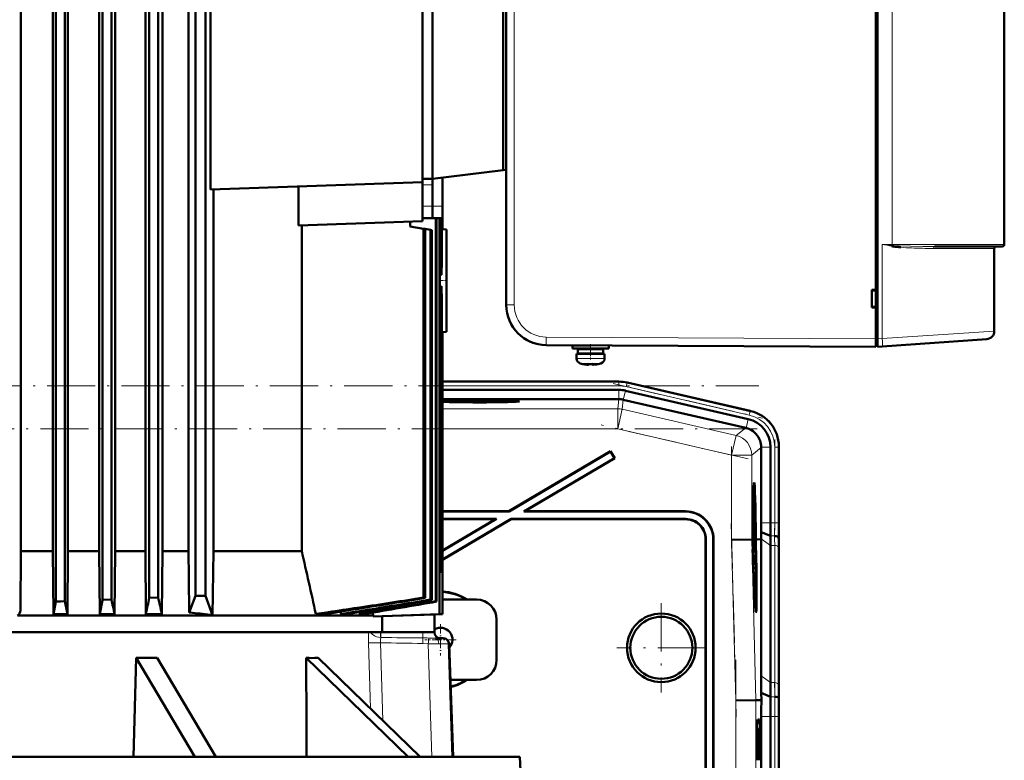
# Model space of a CAD drawing. Extents: x -1768 to 2122, y -1726 to 708.
# Tile 70 of 71: x 1631 to 1876, y 339 to 523. Entities that reach past the tile are written whole.
import ezdxf

# ---------------------------------------------------------------- set-up
doc = ezdxf.new("R2010")
doc.units = 0
doc.linetypes.add('DASHDOT', pattern=[18.5, 12, -3, 0.5, -3])

msp = doc.modelspace()

# ---------------------------------------------------------------- linework, layer by layer
at = {"color": 7, "lineweight": 50}
for p, q in [((1843.94, 443.88), (1843.94, 651.89)), ((1844.34, 651.87), (1844.34, 443.91)), ((1751.94, 643.46), (1751.94, 452.32)), ((1875.94, 628.39), (1875.94, 467.39)), ((1639.83, 496.89), (1639.83, 618.28)), ((1642.03, 496.89), (1642.03, 618.27)), ((1674.55, 379.89), (1674.55, 618.14)), ((1677.05, 379.89), (1677.05, 618.14)), ((1651.45, 496.89), (1651.45, 616.14)), ((1653.65, 496.89), (1653.65, 616.12)), ((1663.08, 496.89), (1663.08, 617)), ((1665.28, 616.98), (1665.28, 496.89)), ((1631.09, 391.08), (1631.09, 601.71)), ((1639.09, 391.08), (1639.09, 601.71)), ((1642.8, 391.08), (1642.8, 601.71)), ((1650.61, 391.08), (1650.61, 601.71)), ((1654.55, 391.08), (1654.55, 601.71)), ((1662.09, 391.08), (1662.09, 601.71)), ((1666.34, 391.08), (1666.34, 601.71)), ((1672.83, 391.08), (1672.83, 601.71)), ((1678.28, 481.05), (1678.28, 589.73)), ((1731.06, 482.89), (1731.06, 587.89)), ((1733.55, 587.09), (1733.55, 483.69)), ((1751.2, 584.92), (1751.2, 485.86)), ((1843.94, 456.09), (1843.94, 547.69)), ((1639.83, 378.49), (1639.83, 496.89)), ((1642.03, 378.56), (1642.03, 496.89)), ((1651.45, 378.89), (1651.45, 496.89)), ((1653.65, 378.98), (1653.65, 496.89)), ((1663.08, 379.39), (1663.08, 496.89)), ((1665.28, 496.89), (1665.28, 379.49)), ((1733.55, 483.69), (1751.2, 485.86)), ((1751.2, 485.86), (1751.94, 485.95)), ((1733.55, 483.69), (1731.06, 483.75)), ((1733.55, 482.19), (1733.55, 483.69)), ((1736.05, 476.92), (1736.05, 484)), ((1731.06, 482.89), (1678.28, 481.05)), ((1679.02, 391.08), (1679.02, 481.07)), ((1700.18, 472.1), (1700.18, 481.81)), ((1731.05, 482.89), (1731.05, 482.25)), ((1731.05, 482.22), (1731.05, 482.25)), ((1731.05, 482.22), (1731.06, 482.22)), ((1731.06, 473.18), (1731.06, 482.22)), ((1733.55, 476.89), (1733.55, 482.19)), ((1736.05, 478.98), (1736.05, 471.18)), ((1733.55, 473.89), (1733.55, 476.89)), ((1736.05, 473.95), (1736.05, 476.92)), ((1700.18, 472.1), (1731.06, 473.18)), ((1731.06, 473.95), (1733.55, 473.89)), ((1736.05, 473.95), (1733.55, 473.89)), ((1734.41, 473.91), (1734.41, 378.56)), ((1734.61, 473.92), (1734.61, 378.49)), ((1735.31, 473.93), (1735.31, 375.39)), ((1735.44, 473.94), (1735.44, 385.89)), ((1735.85, 473.95), (1735.85, 459.79)), ((1735.92, 473.95), (1735.92, 465.67)), ((1736.05, 471.13), (1736.05, 473.95)), ((1701.02, 472.13), (1701.02, 391.08)), ((1728.05, 473.07), (1728.05, 471.89)), ((1728.05, 471.89), (1731.37, 471.3)), ((1731.37, 471.3), (1731.37, 379.49)), ((1731.37, 471.3), (1731.74, 471.24)), ((1733.12, 471), (1731.74, 471.24)), ((1731.74, 471.24), (1731.74, 379.39)), ((1733.12, 471), (1733.12, 378.98)), ((1733.12, 471), (1733.4, 470.95)), ((1733.4, 470.95), (1733.4, 378.89)), ((1735.92, 471.14), (1736.05, 471.13)), ((1736.05, 471.18), (1737.05, 471.14)), ((1736.05, 471.18), (1736.05, 471.13)), ((1737.05, 445.64), (1737.05, 471.14)), ((1847.98, 466.95), (1848.14, 466.92)), ((1848.4, 467.14), (1848.03, 467.17)), ((1848.14, 466.92), (1848.17, 466.92)), ((1848.17, 466.92), (1848.35, 466.89)), ((1848.35, 466.89), (1848.17, 466.91)), ((1848.35, 466.89), (1848.35, 466.91)), ((1858.54, 466.89), (1867.54, 466.89)), ((1871.63, 466.89), (1865.77, 466.89)), ((1867.54, 466.89), (1875.44, 466.89)), ((1873.44, 445.82), (1873.44, 466.39)), ((1735.85, 459.79), (1735.44, 459.83)), ((1735.44, 456.95), (1735.85, 456.98)), ((1735.85, 456.98), (1735.85, 385.89)), ((1842.94, 451.69), (1842.94, 456.09)), ((1842.94, 456.09), (1843.94, 456.09)), ((1842.94, 455.89), (1843.94, 455.95)), ((1843.94, 456.04), (1843.94, 456.09)), ((1735.92, 451.1), (1735.92, 397.39)), ((1843.94, 451.82), (1842.94, 451.89)), ((1843.94, 451.69), (1842.94, 451.69)), ((1843.94, 451.69), (1843.94, 451.74)), ((1843.94, 443.89), (1843.94, 451.69)), ((1735.92, 445.64), (1736.05, 445.64)), ((1736.05, 445.64), (1736.05, 397.39)), ((1736.05, 445.59), (1736.05, 445.64)), ((1737.05, 445.64), (1736.05, 445.59)), ((1736.05, 445.59), (1736.05, 375.39)), ((1843.94, 441.89), (1843.94, 443.89)), ((1843.94, 442.19), (1843.94, 443.88)), ((1844.34, 441.92), (1844.34, 443.91)), ((1871.58, 443.82), (1845.53, 442)), ((1843.94, 441.89), (1761.89, 442.32)), ((1768.44, 442.26), (1772.86, 442.26)), ((1768.44, 442.26), (1768.44, 441.46)), ((1768.44, 441.46), (1768.44, 442.26)), ((1768.44, 441.46), (1772.94, 441.46)), ((1769.79, 441.36), (1772.94, 441.36)), ((1769.79, 440.26), (1769.79, 441.36)), ((1769.79, 440.26), (1769.79, 441.36)), ((1770.94, 442.26), (1770.94, 442.27)), ((1770.94, 441.36), (1770.94, 441.46)), ((1770.94, 441.36), (1770.94, 441.46)), ((1777.44, 441.46), (1772.94, 441.46)), ((1776.09, 441.36), (1772.94, 441.36)), ((1774.94, 441.46), (1774.94, 441.36)), ((1776.09, 441.36), (1776.09, 440.26)), ((1777.44, 442.24), (1777.44, 441.46)), ((1843.94, 442.19), (1844.34, 442.19)), ((1845.53, 442), (1844.34, 441.92)), ((1772.94, 440.16), (1769.44, 440.16)), ((1769.44, 440.16), (1769.44, 439.03)), ((1769.44, 439.03), (1769.44, 440.16)), ((1769.79, 440.26), (1772.94, 440.26)), ((1770.94, 440.16), (1770.94, 440.26)), ((1770.94, 440.16), (1770.94, 440.26)), ((1776.09, 440.26), (1772.94, 440.26)), ((1772.94, 440.16), (1776.44, 440.16)), ((1774.94, 440.26), (1774.94, 440.16)), ((1776.44, 440.16), (1776.44, 439.03)), ((1771.02, 437.63), (1771.01, 437.62)), ((1772.44, 437.63), (1772.44, 437.48)), ((1773.44, 437.63), (1773.44, 437.48)), ((1773.48, 437.46), (1773.54, 437.46)), ((1774.87, 437.62), (1774.86, 437.63)), ((1736.05, 433.24), (1759.71, 433.24)), ((1779.98, 433.24), (1759.71, 433.24)), ((1782.06, 433), (1812.83, 425.9)), ((1782.06, 433), (1812.63, 425.94)), ((1736.05, 431.18), (1779.98, 431.18)), ((1781.6, 430.99), (1812.17, 423.93)), ((1779.97, 428.88), (1736.05, 428.88)), ((1781.09, 428.75), (1811.57, 421.71)), ((1811.65, 421.69), (1811.57, 421.71)), ((1815.44, 416.84), (1815.44, 416.93)), ((1815.44, 416.84), (1815.44, 398.13)), ((1817.74, 416.93), (1817.74, 398.13)), ((1819.8, 417.13), (1819.8, 398.13)), ((1819.8, 416.93), (1819.8, 398.13)), ((1777.93, 415.92), (1752.62, 400.99)), ((1777.91, 415.82), (1752.64, 400.92)), ((1777.91, 415.82), (1777.93, 415.92)), ((1777.91, 415.82), (1778.85, 414.22)), ((1777.93, 415.92), (1778.95, 414.2)), ((1778.85, 414.22), (1756.3, 400.92)), ((1778.95, 414.2), (1756.55, 400.99)), ((1778.85, 414.22), (1778.95, 414.2)), ((1813.64, 406.42), (1813.45, 406.47)), ((1736.05, 400.99), (1752.62, 400.99)), ((1736.05, 400.92), (1752.64, 400.92)), ((1752.64, 400.92), (1752.62, 400.99)), ((1756.3, 400.92), (1756.55, 400.99)), ((1756.3, 400.92), (1796.49, 400.92)), ((1756.55, 400.99), (1796.56, 400.99)), ((1813.44, 400.54), (1813.39, 400.54)), ((1813.46, 398.66), (1813.44, 400.54)), ((1813.44, 400.54), (1813.45, 400.54)), ((1813.45, 400.54), (1813.47, 398.03)), ((1736.05, 397.39), (1735.92, 397.39)), ((1735.92, 397.39), (1736.05, 397.39)), ((1735.92, 397.39), (1736.05, 397.39)), ((1735.92, 397.39), (1736.05, 397.39)), ((1753.14, 399.06), (1736.05, 388.98)), ((1749.48, 399.06), (1736.05, 399.06)), ((1749.48, 399.06), (1736.05, 391.14)), ((1753.16, 398.99), (1736.05, 388.9)), ((1749.23, 398.99), (1736.05, 398.99)), ((1749.23, 398.99), (1736.05, 391.22)), ((1749.23, 398.99), (1749.48, 399.06)), ((1796.63, 399.06), (1753.14, 399.06)), ((1753.16, 398.99), (1753.14, 399.06)), ((1796.56, 398.99), (1753.16, 398.99)), ((1813.4, 397.43), (1813.33, 397.43)), ((1813.4, 398.07), (1813.34, 398.07)), ((1813.47, 398.03), (1813.34, 398.02)), ((1813.45, 397.63), (1813.34, 397.63)), ((1813.43, 398.97), (1813.38, 398.97)), ((1813.4, 398.57), (1813.4, 398.07)), ((1813.47, 398.08), (1813.4, 398.08)), ((1813.42, 395.21), (1813.31, 395.21)), ((1813.47, 395.16), (1813.31, 395.16)), ((1813.4, 394.93), (1813.31, 394.93)), ((1813.39, 396.34), (1813.32, 396.34)), ((1813.42, 395.21), (1813.39, 396.34)), ((1813.4, 396.35), (1813.42, 395.7)), ((1813.43, 396.22), (1813.4, 396.22)), ((1813.43, 396.15), (1813.4, 396.15)), ((1813.44, 396.09), (1813.4, 396.09)), ((1813.4, 394.93), (1813.51, 393.84)), ((1813.4, 394.52), (1813.4, 394.93)), ((1813.42, 395.7), (1813.42, 395.21)), ((1813.47, 395.66), (1813.42, 395.65)), ((1813.43, 396.15), (1813.43, 396.22)), ((1813.44, 396.09), (1813.43, 396.15)), ((1813.44, 396.41), (1813.44, 396.09)), ((1813.48, 396.38), (1813.44, 396.38)), ((1813.47, 395.66), (1813.48, 396.38)), ((1813.47, 395.16), (1813.47, 395.66)), ((1817.72, 394.82), (1815.43, 395.77)), ((1801.55, 304.99), (1801.55, 393.99)), ((1801.62, 304.92), (1801.62, 394.06)), ((1803.48, 393.92), (1803.48, 304.92)), ((1803.55, 393.99), (1803.55, 304.99)), ((1808.06, 393.89), (1813.06, 393.96)), ((1813.06, 393.96), (1813.14, 393.96)), ((1813.14, 393.97), (1813.14, 393.96)), ((1813.22, 393.97), (1813.14, 393.97)), ((1813.16, 393.96), (1813.22, 393.96)), ((1813.16, 393.96), (1813.22, 393.96)), ((1813.22, 393.96), (1813.25, 392.51)), ((1813.3, 392.51), (1813.25, 392.51)), ((1813.25, 392.51), (1813.3, 392.51)), ((1813.26, 393.97), (1813.31, 393.97)), ((1813.3, 392.51), (1813.26, 393.96)), ((1813.26, 393.96), (1813.31, 393.96)), ((1813.26, 393.96), (1813.31, 393.96)), ((1813.4, 394.52), (1813.31, 394.52)), ((1813.31, 393.96), (1813.35, 392)), ((1813.51, 393.43), (1813.32, 393.43)), ((1813.48, 393.19), (1813.32, 393.18)), ((1813.42, 392.99), (1813.33, 392.99)), ((1813.51, 393.43), (1813.4, 394.52)), ((1813.42, 392.99), (1813.43, 392.99)), ((1813.44, 391.16), (1813.42, 392.99)), ((1813.43, 392.99), (1813.44, 391.56)), ((1813.51, 393.84), (1813.51, 393.43)), ((1813.97, 393.97), (1814.01, 393.97)), ((1814.01, 393.97), (1813.97, 393.97)), ((1813.97, 393.96), (1814.01, 393.96)), ((1814.02, 392), (1813.97, 393.96)), ((1814.01, 393.97), (1814.01, 393.97)), ((1814.01, 393.96), (1814.07, 392)), ((1814.06, 393.97), (1814.22, 393.97)), ((1814.06, 393.97), (1814.43, 393.97)), ((1814.06, 393.96), (1814.22, 393.96)), ((1814.11, 392), (1814.06, 393.96)), ((1814.22, 393.96), (1814.22, 393.97)), ((1814.43, 393.97), (1815.39, 393.99)), ((1815.39, 393.99), (1815.4, 394.13)), ((1815.39, 359.99), (1815.39, 393.99)), ((1817.74, 392.47), (1817.74, 358.33)), ((1819.78, 393.99), (1819.75, 394.42)), ((1631.09, 391.08), (1630.99, 376.29)), ((1631.09, 391.08), (1639.09, 391.08)), ((1639.2, 375.4), (1639.09, 391.08)), ((1642.69, 375.4), (1642.8, 391.08)), ((1642.8, 391.08), (1650.61, 391.08)), ((1650.72, 375.4), (1650.61, 391.08)), ((1654.43, 375.4), (1654.55, 391.08)), ((1654.55, 391.08), (1662.09, 391.08)), ((1662.21, 375.4), (1662.09, 391.08)), ((1666.34, 391.08), (1666.21, 375.4)), ((1666.34, 391.08), (1672.17, 391.08)), ((1672.17, 391.08), (1672.83, 391.08)), ((1672.83, 391.08), (1672.9, 384.38)), ((1679.02, 391.08), (1678.81, 375.15)), ((1679.02, 391.08), (1701.02, 391.08)), ((1813.28, 391.49), (1813.32, 391.49)), ((1813.32, 391.49), (1813.28, 391.49)), ((1813.44, 391.16), (1813.38, 391.16)), ((1813.49, 390.77), (1813.39, 390.76)), ((1813.51, 390.72), (1813.39, 390.72)), ((1813.53, 390.17), (1813.41, 390.17)), ((1813.47, 390.12), (1813.41, 390.12)), ((1813.46, 392.05), (1813.44, 392.05)), ((1813.44, 391.56), (1813.47, 391.37)), ((1813.49, 390.77), (1813.44, 391.16)), ((1813.52, 391.92), (1813.47, 391.92)), ((1813.49, 391.26), (1813.49, 390.77)), ((1813.51, 391.21), (1813.49, 391.21)), ((1813.51, 391.21), (1813.52, 391.92)), ((1813.51, 390.72), (1813.51, 391.21)), ((1813.55, 388.29), (1813.53, 390.17)), ((1813.53, 390.17), (1813.54, 390.17)), ((1813.54, 390.17), (1813.57, 387.65)), ((1819.8, 391.06), (1819.8, 356.92)), ((1819.8, 391.06), (1819.8, 356.92)), ((1813.46, 388.48), (1813.45, 388.94)), ((1813.52, 388.59), (1813.47, 388.59)), ((1813.49, 388.2), (1813.49, 387.7)), ((1813.56, 387.71), (1813.49, 387.71)), ((1813.56, 387.65), (1813.49, 387.65)), ((1735.85, 385.89), (1735.44, 385.9)), ((1735.44, 385.89), (1735.85, 385.89)), ((1813.51, 387.11), (1813.57, 387.11)), ((1813.57, 386.57), (1813.53, 386.57)), ((1813.56, 385.84), (1813.58, 385.54)), ((1813.57, 387.11), (1813.57, 386.57)), ((1813.58, 385.54), (1813.59, 385.09)), ((1672.9, 384.38), (1673, 375.76)), ((1639.83, 378.49), (1639.2, 375.4)), ((1640.93, 378.52), (1639.83, 378.49)), ((1642.03, 378.56), (1640.93, 378.52)), ((1653.65, 378.98), (1651.45, 378.89)), ((1665.28, 379.49), (1663.08, 379.39)), ((1673, 375.76), (1674.55, 379.89)), ((1677.05, 379.89), (1674.55, 379.89)), ((1678.81, 375.15), (1677.05, 379.89)), ((1731.37, 379.49), (1731.74, 379.39)), ((1733.4, 378.89), (1733.12, 378.98)), ((1734.41, 378.56), (1734.51, 378.52)), ((1734.51, 378.52), (1734.61, 378.49)), ((1744.55, 378.99), (1736.05, 378.99)), ((1814.07, 377.62), (1813.87, 377.57)), ((1639.2, 375.4), (1642.69, 375.4)), ((1650.72, 375.4), (1654.43, 375.4)), ((1662.21, 375.4), (1666.21, 375.4)), ((1673.86, 375.67), (1673, 375.76)), ((1704.54, 375.4), (1706.88, 375.4)), ((1708.98, 375.73), (1706.88, 375.4)), ((1710.71, 376.01), (1710.84, 375.4)), ((1710.84, 375.4), (1712.47, 375.4)), ((1715.4, 375.89), (1715.5, 375.4)), ((1715.5, 375.4), (1716.6, 375.4)), ((1718.81, 375.03), (1718.67, 375.76)), ((1718.81, 374.81), (1735.31, 375.39)), ((1721.06, 374.87), (1734.05, 375.32)), ((1736.05, 375.39), (1734.05, 375.32)), ((1734.05, 375.32), (1734.05, 370.89)), ((1736.05, 375.39), (1735.31, 375.39)), ((1630.25, 375.03), (1673.93, 375.03)), ((1673.93, 375.03), (1718.81, 375.03)), ((1718.81, 374.81), (1718.81, 375.03)), ((1721.06, 374.87), (1718.81, 374.81)), ((1721.06, 374.87), (1721.06, 370.89)), ((1749.55, 373.99), (1749.55, 363.99)), ((1616.51, 370.89), (1721.06, 370.89)), ((1721.06, 370.89), (1734.05, 370.89)), ((1734.05, 370.89), (1734.05, 370.84)), ((1734.36, 369.39), (1736.02, 369.39)), ((1736.23, 369.39), (1736.02, 369.39)), ((1737.73, 367.94), (1738.71, 339.89)), ((1659.8, 364.49), (1659.12, 339.89)), ((1659.8, 364.49), (1674.45, 339.89)), ((1664.99, 364.49), (1679.65, 339.89)), ((1727.53, 339.89), (1702.14, 364.49)), ((1705.14, 364.49), (1704.98, 364.48)), ((1705.14, 364.49), (1730.53, 339.89)), ((1738.04, 358.99), (1744.55, 358.99)), ((1817.77, 354.82), (1815.43, 355.79)), ((1815.46, 353.99), (1815.43, 355.79)), ((1809.11, 353.9), (1814.11, 353.97)), ((1815.46, 353.99), (1814.11, 353.97)), ((1819.83, 353.99), (1819.79, 354.42)), ((1814.57, 349.17), (1815.01, 349.17)), ((1815.44, 258.13), (1815.44, 349.85)), ((1817.74, 349.85), (1817.74, 258.13)), ((1819.8, 258.13), (1819.8, 349.85)), ((1819.8, 349.85), (1819.8, 258.13)), ((1814.4, 347), (1814.51, 347)), ((1814.52, 347), (1814.41, 347.11)), ((1456.79, 339.89), (1737.05, 339.89)), ((1737.05, 339.89), (1755.32, 339.89)), ((1755.32, 339.89), (1755.85, 329.67))]:
    msp.add_line(p, q, dxfattribs=at)
at = {"color": 7, "lineweight": 18}
for p, q in [((1753.93, 643.46), (1753.93, 452.32)), ((1848.03, 467.39), (1848.03, 628.39)), ((1731.05, 482.25), (1733.55, 482.19)), ((1731.06, 476.92), (1733.55, 476.89)), ((1736.05, 476.92), (1733.55, 476.89)), ((1845.53, 467.39), (1845.53, 443.99)), ((1845.53, 467.39), (1848.03, 467.39)), ((1848.03, 467.39), (1848.03, 467.2)), ((1867.9, 467.39), (1848.03, 467.39)), ((1848.03, 467.2), (1848.03, 467.17)), ((1858.3, 466.39), (1865.4, 466.39)), ((1865.4, 466.39), (1873.44, 466.39)), ((1875.94, 467.39), (1867.9, 467.39)), ((1753.93, 452.32), (1751.94, 452.32)), ((1761.89, 444.32), (1843.94, 443.89)), ((1844.34, 443.88), (1843.94, 443.88)), ((1844.34, 443.91), (1845.53, 443.99)), ((1845.53, 443.99), (1873.44, 445.82)), ((1769.44, 439.03), (1772.91, 439.03)), ((1769.44, 439.03), (1769.44, 439.03)), ((1772.91, 439.03), (1772.94, 439.03)), ((1776.44, 439.03), (1772.94, 439.03)), ((1770.37, 437.79), (1770.36, 437.79)), ((1770.37, 437.79), (1772.92, 437.79)), ((1772.92, 437.79), (1772.94, 437.79)), ((1772.94, 437.79), (1775.51, 437.79)), ((1736.05, 433.2), (1779.98, 433.2)), ((1736.05, 432.2), (1779.98, 432.2)), ((1779.98, 433.24), (1779.98, 433.2)), ((1779.98, 433.2), (1779.98, 432.2)), ((1781.83, 431.99), (1782.06, 432.97)), ((1781.83, 431.99), (1812.4, 424.93)), ((1782.06, 432.97), (1782.06, 433)), ((1782.06, 432.97), (1812.63, 425.91)), ((1779.98, 428.88), (1779.98, 431.18)), ((1781.08, 428.75), (1781.6, 430.99)), ((1779.7, 426.5), (1779.97, 428.88)), ((1781.09, 428.75), (1780.82, 426.37)), ((1779.7, 426.5), (1736.05, 426.5)), ((1779.7, 426.5), (1779.7, 421.5)), ((1780.82, 426.37), (1779.7, 421.5)), ((1809.19, 419.82), (1780.82, 426.37)), ((1812.4, 424.93), (1812.63, 425.91)), ((1812.63, 425.94), (1812.63, 425.91)), ((1809.19, 419.82), (1811.57, 421.71)), ((1811.65, 421.69), (1812.17, 423.93)), ((1779.7, 421.5), (1736.05, 421.5)), ((1808.06, 414.95), (1779.7, 421.5)), ((1809.19, 419.82), (1808.06, 414.95)), ((1815.44, 416.84), (1813.06, 414.95)), ((1815.44, 416.93), (1817.74, 416.93)), ((1818.77, 416.93), (1819.77, 416.93)), ((1818.77, 416.93), (1818.77, 398.13)), ((1819.77, 416.93), (1819.77, 398.13)), ((1819.77, 416.93), (1819.8, 416.93)), ((1813.06, 414.95), (1808.06, 414.95)), ((1808.06, 393.89), (1808.06, 414.95)), ((1813.06, 393.96), (1813.06, 414.95)), ((1796.49, 400.92), (1796.56, 400.99)), ((1796.56, 398.99), (1796.63, 399.06)), ((1817.74, 398.13), (1815.44, 398.13)), ((1817.74, 398.13), (1818.77, 398.13)), ((1818.77, 398.13), (1819.77, 398.13)), ((1819.77, 398.13), (1819.8, 398.13)), ((1818.75, 394.82), (1817.72, 394.82)), ((1801.55, 393.99), (1801.62, 394.06)), ((1803.55, 393.99), (1803.48, 393.92)), ((1809.11, 353.9), (1808.06, 393.89)), ((1814.11, 353.97), (1813.06, 393.96)), ((1817.74, 392.47), (1815.4, 394.13)), ((1818.77, 392.47), (1817.74, 392.47)), ((1818.77, 392.47), (1818.77, 358.33)), ((1819.83, 393.99), (1819.78, 393.99)), ((1819.77, 391.79), (1819.77, 357.65)), ((1720.66, 370.89), (1720.66, 370.84)), ((1720.66, 370.84), (1720.74, 370.84)), ((1720.74, 370.84), (1731.16, 370.84)), ((1731.16, 370.89), (1731.16, 370.84)), ((1717.67, 368.24), (1718.17, 351.86)), ((1720.64, 368.24), (1721.24, 348.89)), ((1731.18, 368.09), (1731.2, 369.46)), ((1731.18, 368.09), (1732.52, 368.01)), ((1733.45, 339.89), (1732.52, 368.01)), ((1738.43, 339.89), (1737.51, 367.94)), ((1737.73, 367.94), (1737.51, 367.94)), ((1817.74, 358.33), (1815.39, 359.99)), ((1818.77, 358.33), (1817.74, 358.33)), ((1809.11, 254.07), (1809.11, 353.9)), ((1814.11, 254.01), (1814.11, 353.97)), ((1818.8, 354.82), (1817.77, 354.82)), ((1814.55, 349.15), (1815.01, 349.17)), ((1817.74, 349.85), (1815.44, 349.85)), ((1818.77, 349.85), (1817.74, 349.85)), ((1818.77, 349.85), (1818.77, 258.13)), ((1818.77, 349.85), (1819.77, 349.85)), ((1819.77, 349.85), (1819.77, 258.13)), ((1819.8, 349.85), (1819.77, 349.85)), ((1814.41, 347.1), (1814.51, 347))]:
    msp.add_line(p, q, dxfattribs=at)
at = {"color": 7, "linetype": 'DASHDOT', "lineweight": 18, "ltscale": 0.048334}
msp.add_line((1737.21, 458.39), (1735.28, 458.39), dxfattribs=at)
at = {"color": 7, "linetype": 'DASHDOT', "lineweight": 18, "ltscale": 0.012}
msp.add_line((1843.9, 443.88), (1844.38, 443.88), dxfattribs=at)
at = {"color": 7, "linetype": 'DASHDOT', "lineweight": 18, "ltscale": 0.097188}
msp.add_line((1772.94, 442.59), (1772.94, 438.71), dxfattribs=at)
at = {"color": 7, "linetype": 'DASHDOT', "lineweight": 18, "ltscale": 0.024001}
msp.add_line((1772.94, 441.38), (1772.94, 442.34), dxfattribs=at)
at = {"color": 7, "linetype": 'DASHDOT', "lineweight": 18, "ltscale": 0.033}
msp.add_line((1772.94, 440.15), (1772.94, 441.47), dxfattribs=at)
at = {"color": 7, "linetype": 'DASHDOT', "lineweight": 18, "ltscale": 0.000798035}
msp.add_line((1771.94, 437.45), (1771.94, 437.48), dxfattribs=at)
at = {"color": 7, "linetype": 'DASHDOT', "lineweight": 18, "ltscale": 0.000674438}
msp.add_line((1771.94, 437.48), (1771.94, 437.46), dxfattribs=at)
at = {"color": 7, "linetype": 'DASHDOT', "lineweight": 18, "ltscale": 0.000917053}
msp.add_line((1773.94, 437.45), (1773.94, 437.48), dxfattribs=at)
at = {"color": 7, "linetype": 'DASHDOT', "lineweight": 18, "ltscale": 0.00068512}
msp.add_line((1773.94, 437.48), (1773.94, 437.46), dxfattribs=at)
at = {"color": 7, "linetype": 'DASHDOT', "lineweight": 18}
for p, q in [((1397.12, 432.2), (1814.79, 432.2)), ((1778.52, 432.76), (1815.72, 424.17)), ((1812.18, 414), (1775.58, 422.45)), ((1814.45, 421.5), (1397.46, 421.5)), ((1808.06, 391.78), (1808.06, 417.06)), ((1818.77, 418.81), (1818.77, 396.25)), ((1809.22, 349.75), (1807.96, 397.97)), ((1790.55, 378.09), (1790.55, 355.89)), ((1801.65, 366.99), (1779.46, 366.99)), ((1809.11, 244.01), (1809.11, 363.97)), ((1818.77, 359.02), (1818.77, 248.96))]:
    msp.add_line(p, q, dxfattribs=at)
at = {"color": 7, "linetype": 'DASHDOT', "lineweight": 18, "ltscale": 0.195001}
for p, q in [((1735.55, 372.89), (1735.55, 365.09)), ((1739.45, 368.99), (1731.65, 368.99))]:
    msp.add_line(p, q, dxfattribs=at)
at = {"color": 7, "lineweight": 18}
for points in [[(1848.4, 467.14), (1849.81, 467.05), (1852.6, 466.96), (1855.65, 466.9), (1858.54, 466.89)], [(1761.89, 444.32), (1761.89, 442.4), (1761.89, 442.33), (1761.89, 442.32)], [(1718.1, 370.89), (1718.54, 370.41), (1719.11, 370.01), (1719.66, 369.76), (1720.13, 369.62), (1720.61, 369.55)], [(1720.61, 369.55), (1720.63, 370.35), (1720.66, 370.84)], [(1734.05, 370.84), (1734.05, 370.83), (1734.05, 370.83), (1734.05, 370.83), (1734.01, 370.83), (1733.65, 370.82), (1731.16, 370.84)], [(1720.77, 369.54), (1720.7, 369.36), (1720.65, 369.13), (1720.62, 368.57), (1720.64, 368.24)], [(1735.15, 367.96), (1735.08, 368.5), (1735.01, 368.76), (1734.9, 368.98), (1734.76, 369.19), (1734.59, 369.33), (1734.36, 369.39)], [(1735.15, 367.96), (1737.07, 367.96), (1737.44, 367.95), (1737.51, 367.94)]]:
    msp.add_lwpolyline(points, dxfattribs=at)
at = {"color": 7, "lineweight": 50}
for points in [[(1772.44, 437.48), (1772.44, 437.48), (1772.43, 437.47), (1772.43, 437.47), (1772.41, 437.46), (1772.36, 437.46), (1772.21, 437.46), (1771.94, 437.48)], [(1773.44, 437.48), (1773.44, 437.48), (1773.44, 437.47), (1773.45, 437.47), (1773.46, 437.47), (1773.49, 437.46)], [(1773.44, 437.48), (1773.44, 437.48), (1773.44, 437.47), (1773.45, 437.47), (1773.47, 437.46), (1773.53, 437.46), (1773.94, 437.48)], [(1773.44, 437.48), (1773.44, 437.48), (1773.44, 437.47), (1773.44, 437.47), (1773.45, 437.47), (1773.54, 437.46)], [(1813.38, 400), (1813.38, 399.88), (1813.37, 399.3)], [(1813.43, 398.97), (1813.39, 399.92), (1813.39, 399.98), (1813.38, 400)], [(1813.39, 400.47), (1813.41, 399.95), (1813.43, 399.43)], [(1813.4, 398.07), (1813.37, 398.58), (1813.36, 399.31)], [(1813.37, 399.3), (1813.39, 398.63), (1813.39, 398.59), (1813.4, 398.57)], [(1813.39, 396.34), (1813.39, 397.32), (1813.4, 397.43)], [(1813.4, 397.43), (1813.43, 397.09), (1813.43, 396.91)], [(1813.43, 396.91), (1813.44, 397.52), (1813.44, 397.61), (1813.45, 397.63)], [(1813.45, 397.14), (1813.45, 397.12), (1813.44, 396.89), (1813.44, 396.41)], [(1813.45, 397.63), (1813.46, 397.58), (1813.47, 397.42), (1813.49, 396.36)], [(1813.48, 396.38), (1813.46, 397.07), (1813.46, 397.12), (1813.45, 397.14)], [(1813.41, 396.94), (1813.41, 396.92), (1813.4, 396.49), (1813.4, 396.35)], [(1813.43, 396.22), (1813.42, 396.87), (1813.41, 396.94)], [(1813.49, 396.36), (1813.48, 395.31), (1813.47, 395.16)], [(1813.46, 392.05), (1813.47, 393.09), (1813.48, 393.16), (1813.48, 393.19)], [(1813.49, 392.69), (1813.48, 392.58), (1813.47, 391.92)], [(1813.48, 393.19), (1813.5, 393.07), (1813.51, 392.89)], [(1813.52, 391.92), (1813.5, 392.58), (1813.49, 392.69)], [(1813.45, 388.94), (1813.46, 389.9), (1813.46, 390.08), (1813.47, 390.12)], [(1813.47, 390.12), (1813.49, 389.94), (1813.52, 389.05)], [(1813.53, 391.91), (1813.52, 390.86), (1813.51, 390.72)], [(1813.48, 389.63), (1813.47, 389.51), (1813.46, 388.93)], [(1813.46, 388.93), (1813.48, 388.26), (1813.48, 388.21), (1813.49, 388.2)], [(1813.52, 388.59), (1813.48, 389.55), (1813.48, 389.61), (1813.48, 389.63)]]:
    msp.add_lwpolyline(points, dxfattribs=at)
for radius in [8.54, 7.72]:
    msp.add_circle((1790.55, 366.99), radius, dxfattribs=at)
at = {"color": 7, "lineweight": 18}
for centre, radius, start, end in [((1880.22, 652.34), 188.17, 259.3785, 260.1372), ((1878.43, 823.97), 358.1, 264.7284, 265.1294), ((1856.06, 535.99), 69.56, 265.148, 267.3458), ((1858.15, 581.91), 115.52, 267.3648, 270.0743), ((1859.16, 466.41), 0.854, 157.1526, 181.5103), ((1761.93, 452.32), 8, 180.0049, 269.6951), ((1779.98, 423.99), 9.21, 77.0008, 89.9996), ((1779.98, 423.99), 8.21, 77.0007, 89.9996), ((1779.7, 421.5), 5, 77, 90), ((1810.56, 416.93), 8.21, 359.9938, 77.0063), ((1810.56, 416.93), 9.21, 359.9945, 77.0055), ((1533.14, 398.06), 285.63, 359.3484, 0.0131), ((1498.94, 398.06), 320.83, 359.3498, 0.013), ((1648.78, 392.27), 169.99, 0.0672, 0.857), ((1628.85, 391.57), 190.91, 0.0672, 0.8552), ((1630.89, 376.12), 0.197, 59.4723, 114.8608), ((1747.46, 369.25), 29.8, 176.858, 181.9537), ((1720.79, 379.74), 8.9, 263.8723, 269.1428), ((1720.89, 372.68), 3.14, 264.9299, 267.8638), ((1752.71, 2252.07), 1884.11, 269.02474, 269.34518), ((1752.71, 4132.22), 3762.82, 269.51363, 269.67239), ((1730.89, 332.32), 37.15, 87.2983, 89.532), ((1931.01, 351.7), 199.16, 174.895, 175.303), ((1734.8, 418.7), 50.74, 267.4313, 270.3997), ((1734.32, 410.46), 41.07, 267.6553, 270.0545), ((2068.68, 358.63), 249.92, 180.0689, 180.8746), ((2048.86, 357.93), 229.1, 180.0694, 180.8776), ((2237.57, 349.95), 418.8, 179.3343, 180.0144), ((2203.38, 349.94), 383.61, 179.3319, 180.0146)]:
    msp.add_arc(centre, radius, start, end, dxfattribs=at)
at = {"color": 7, "lineweight": 50}
for centre, radius, start, end in [((1850.96, 466.49), 3.01, 166.4368, 171.5453), ((1851.04, 466.45), 3.1, 166.5613, 170.7325), ((1851.04, 466.44), 3.1, 166.5009, 170.6598), ((1850.06, 478.63), 11.88, 259.8938, 261.7656), ((1848.61, 469.64), 2.76, 256.8433, 260.8152), ((1850.12, 479), 11.99, 259.9497, 261.774), ((1848.82, 474.76), 7.63, 264.0588, 266.8194), ((1851.05, 466.51), 2.73, 166.7805, 172.1157), ((1852.75, 498.43), 31.85, 262.0536, 265.3637), ((1851.11, 466.55), 2.77, 167.5876, 173.1499), ((1873.94, 466.39), 0.5, 90, 180), ((1875.44, 467.39), 0.5, 270, 0), ((2139.25, 458.38), 403.4, 178.9642, 179.7992), ((2139.19, 458.4), 403.34, 180.2007, 181.0358), ((1761.94, 452.32), 10, 180, 269.7), ((1871.44, 445.82), 2, 274, 360), ((1761.94, 452.31), 9.99, 244.3598, 251.9874), ((1770.74, 439.03), 1.3, 180, 253.3985), ((1770.74, 439.03), 1.3, 180, 253.3985), ((1775.14, 439.03), 1.3, 286.6016, 360), ((1772.94, 446.41), 9, 253.3985, 257.6222), ((1772.94, 446.41), 9, 253.3985, 257.6222), ((1772.94, 446.41), 8.99, 257.6503, 263.6107), ((1772.94, 446.41), 8.99, 257.6503, 263.6107), ((1772.94, 446.41), 8.99, 257.6503, 263.6107), ((1772.37, 441.25), 3.8, 263.4156, 267.7409), ((1772.39, 441.49), 4.04, 263.5178, 266.8391), ((1772.37, 441.27), 3.82, 263.4243, 267.67), ((1772.94, 447.52), 9.9, 267.106, 269.9999), ((1772.94, 447.52), 9.9, 267.106, 269.9999), ((1772.94, 447.52), 9.9, 267.106, 269.9999), ((1772.94, 447.52), 9.9, 267.106, 269.9999), ((1772.94, 447.52), 9.9, 269.9998, 272.8943), ((1772.94, 447.52), 9.9, 269.9998, 272.8943), ((1772.94, 447.52), 9.9, 269.9998, 272.8943), ((1772.94, 446.41), 8.99, 276.3893, 282.3497), ((1772.94, 446.41), 8.99, 276.3897, 282.3492), ((1772.94, 446.41), 8.99, 276.3893, 282.3497), ((1772.94, 446.41), 9, 282.3778, 286.6016), ((1779.98, 423.99), 9.25, 77.0008, 89.9996), ((1779.98, 423.99), 9.25, 77.0008, 89.9996), ((1779.98, 423.99), 7.19, 77.0008, 89.9996), ((1810.81, 417.14), 8.99, 359.9916, 77.0084), ((1810.44, 416.85), 5, 65.4322, 75.951), ((1810.56, 416.93), 7.18, 359.9917, 77.0084), ((1810.44, 416.84), 5, 1.0533, 19.827), ((1796.49, 393.92), 6.99, 359.9843, 90.0157), ((1796.56, 393.99), 6.99, 359.9842, 90.0158), ((1796.56, 393.99), 5, 359.9843, 90.0157), ((1796.63, 394.06), 5, 359.9843, 90.0157), ((1871.68, 400.94), 58.27, 181.4885, 182.2423), ((1835.37, 399.38), 21.94, 181.0813, 183.4019), ((1813.6, 398.07), 0.129, 176.8658, 200.2161), ((1615.08, 398.08), 200.36, 359.3392, 0.0144), ((1533.34, 398.06), 284.4, 359.3457, 0.0134), ((1462.47, 398.05), 357.33, 359.3489, 0.0131), ((2167.39, 398.04), 347.59, 179.9856, 180.6685), ((1699.6, 397.14), 115.84, 358.5125, 359.3228), ((1648.45, 392.27), 169.29, 0.0674, 0.8603), ((1782.96, 391.77), 30.57, 0.2603, 2.093), ((1607.15, 390.81), 212.65, 0.0672, 0.8563), ((2027.02, 390.81), 207.22, 179.1215, 179.9313), ((-4600.12, -1034.6), 6460.41, 12.606449, 12.749016), ((1846.83, 392.33), 33.37, 180.4676, 181.647), ((1831.43, 391.98), 17.96, 180.1828, 182.286), ((1813.91, 387.79), 0.422, 183.6553, 192.335), ((1871.77, 390.57), 58.27, 181.4885, 182.2423), ((1835.46, 389.01), 21.94, 181.0813, 183.4019), ((1813.69, 387.7), 0.129, 176.8658, 200.2161), ((1735.55, 368.99), 12, 56.4427, 87.6144), ((1735.55, 368.99), 11.9, 57.2111, 87.5933), ((2559.42, 568.97), 936.94, 191.72553, 191.92268), ((738.69, 568.27), 932.2, 348.05936, 348.2784), ((2162.11, 487.74), 519.96, 192.0742, 192.4774), ((1154.29, 488.08), 520.27, 347.4924, 347.9416), ((1967.89, 446.62), 309.97, 192.5073, 193.2828), ((1025.95, 4699.99), 4377.87, 278.97589, 279.27755), ((1046.8, 4584.38), 4261.04, 278.96543, 279.26889), ((593.59, 7151.72), 6868.07, 279.375832, 279.552816), ((1219.94, 3638.4), 3298.8, 278.63963, 278.9189), ((591.22, 7173.77), 6890.7, 279.390237, 279.549708), ((-492.87, 13317), 13128.85, 279.688484, 279.768227), ((1744.55, 373.99), 5, 0, 90), ((1814.02, 377.68), 0.0799, 311.3337, 355.0343), ((1629.52, 376.3), 1.47, 300.0731, 359.4704), ((1630.57, -62.55), 440.36, 83.7109, 84.3586), ((1339.89, 2849.85), 2501.17, 278.38313, 278.63643), ((1735.55, 368.99), 3, 317.3538, 120.0108), ((1735.55, 370.89), 1.5, 182, 270), ((1736.23, 367.89), 1.5, 2, 90), ((1662.4, 462.26), 97.8, 268.4748, 271.5193), ((-49372.45, 181.32), 51074.92, 0.177886, 0.205482), ((1703.65, 397.32), 32.87, 267.3635, 272.3113), ((1744.55, 363.99), 5, 270, 360), ((1735.55, 368.99), 11.9, 282.3366, 302.7889), ((1735.55, 368.99), 12, 282.2454, 303.5573), ((2116.69, 360.35), 301.3, 180.0678, 180.867), ((2068.25, 358.63), 250.51, 180.0685, 180.8723), ((2027.16, 357.17), 207.36, 180.0695, 180.8788), ((2341.36, 349.89), 525.92, 179.5532, 180.0043), ((2237.81, 349.95), 420.07, 179.3362, 180.0142), ((2166.88, 349.94), 347.08, 179.3309, 180.0147)]:
    msp.add_arc(centre, radius, start, end, dxfattribs=at)
at = {"color": 7, "lineweight": 18}
for centre, major_axis, ratio, start_param, end_param in [((1858.54, 466.39), (0.003, -0.5), 0.475323, 3.139186, 3.924696), ((1845.39, 443.99), (-0.14, 2), 0.069587, 3.141593, 4.707523), ((1808.06, 414.95), (-3.11, 3.91), 0.999441, 4.04071, 5.384068), ((1818.77, 391.77), (-1, 0), 0.707107, 3.176499, 4.712389), ((1720.79, 370.89), (0, -1.5), 0.0349, 4.747295, 5.835096), ((1731.21, 370.89), (0, -1.5), 0.0349, 4.747296, 5.967827), ((1720.64, 368.34), (3, 0.09), 0.034883, 3.273131, 4.711304), ((1736.02, 367.89), (0, 1.5), 0.998394, 4.747296, 6.283185), ((1818.77, 357.62), (-1, 0), 0.707107, 3.176499, 4.712389)]:
    msp.add_ellipse(centre, major_axis=major_axis, ratio=ratio, start_param=start_param, end_param=end_param, dxfattribs=at)
at = {"color": 7, "lineweight": 50}
for centre, major_axis, ratio, start_param, end_param in [((1744.96, 428.35), (10.3, 0), 0.026177, 6.280893, 8.89957), ((1744.96, 428.35), (10.3, 0), 0.026177, 3.6668, 4.712389), ((1744.96, 428.35), (10.3, 0), 0.026177, 4.712389, 6.280893), ((1779.97, 423.88), (4.97, -0.57), 0.999653, 1.681638, 1.684204), ((1779.97, 423.88), (-4.97, 0.57), 0.999653, 4.598982, 4.823231), ((1810.44, 416.84), (3.11, -3.91), 0.999441, 1.244667, 2.041114), ((1813.64, 392.01), (0, 16.16), 0.026176, 0.002497, 1.448977), ((1813.64, 392.01), (0, 16.16), 0.026176, 4.834208, 6.285682), ((1813.64, 391.96), (0, -14.46), 0.026176, 3.135771, 4.572964), ((1813.64, 392.01), (0, 12.78), 0.026176, 0.002336, 1.416316), ((1813.64, 391.96), (0, -14.46), 0.026176, 1.710221, 3.135771), ((1813.64, 392.01), (0, 12.78), 0.026176, 4.866905, 6.285521), ((1813.17, 392), (-0.09, 10.11), 0.026177, 5.30292, 5.325316), ((1813.17, 392), (-0.09, 10.11), 0.026177, 5.005973, 5.030229), ((1818.75, 394.4), (1, 0), 0.414156, 0.032065, 1.567957), ((1813.65, 392), (0.14, -16.16), 0.026177, 4.589583, 4.590667), ((1813.65, 392), (-0.13, 14.45), 0.026177, 1.433458, 1.434672), ((1813.65, 392), (0.11, -12.78), 0.026177, 4.556927, 4.558303), ((1813.17, 392), (-0.09, 10.11), 0.026177, 4.829745, 4.854381), ((1813.65, 392), (-0.11, 12.78), 0.026177, 4.866019, 4.86691), ((1813.65, 392), (0.11, -12.78), 0.026177, 1.725317, 1.725801), ((1813.65, 392), (-0.13, 14.45), 0.026177, 4.848057, 4.848883), ((1813.65, 392), (0.14, -16.16), 0.026177, 1.692062, 1.693145), ((1813.69, 391.97), (0.42, -16.16), 0.026173, 4.741634, 6.280062), ((1813.69, 392.07), (-0.38, 14.44), 0.026173, 1.609988, 3.148303), ((1813.69, 391.98), (0.33, -12.78), 0.026173, 4.710405, 6.280407), ((1813.17, 392), (-0.09, 10.11), 0.026177, 4.530445, 4.584844), ((1813.69, 391.98), (0.33, -12.78), 0.026173, 6.2825, 7.855052), ((1813.69, 392.07), (-0.38, 14.44), 0.026173, 3.226476, 4.707021), ((1813.69, 391.97), (0.42, -16.16), 0.026173, 0.075785, 1.571867), ((1813.69, 391.97), (0.42, -16.16), 0.026173, 6.280062, 6.35897), ((1818.79, 354.4), (1, 0), 0.414255, 0.032066, 1.56795), ((1814.57, 338.99), (0, 10.19), 0.026177, 0.001612, 1.570796), ((1815.01, 338.99), (0, 10.19), 0.026177, 4.712389, 6.283185), ((1814.51, 338.99), (0, 8.01), 0.026177, 6.256996, 6.283185), ((1814.51, 338.99), (0, 8.01), 0.026177, 4.712389, 6.256996)]:
    msp.add_ellipse(centre, major_axis=major_axis, ratio=ratio, start_param=start_param, end_param=end_param, dxfattribs=at)

doc.saveas('drawing.dxf')
